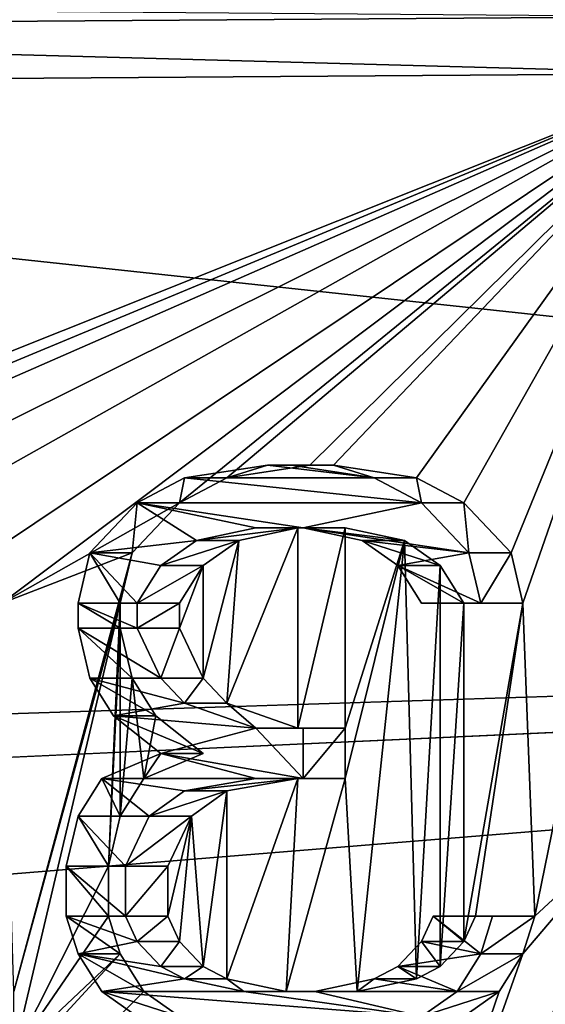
# Model space of a CAD drawing. Header units: millimetres. Extents: x -98 to 58, y -78 to 78.
# Tile 42 of 106: x -0.8 to 2.42, y -13.5 to -7.47. Entities that reach past the tile are written whole.
import ezdxf

# ---------------------------------------------------------------- set-up
doc = ezdxf.new("R2010")
doc.units = ezdxf.units.MM
doc.header["$LTSCALE"] = 52.148148
for name, color, linetype in [('1000', 7, 'CONTINUOUS'), ('1001', 7, 'CONTINUOUS'), ('1002', 7, 'CONTINUOUS'), ('1003', 7, 'CONTINUOUS'), ('1004', 7, 'CONTINUOUS'), ('1005', 7, 'CONTINUOUS'), ('1006', 7, 'CONTINUOUS'), ('1007', 7, 'CONTINUOUS'), ('1008', 7, 'CONTINUOUS'), ('1009', 7, 'CONTINUOUS'), ('1010', 7, 'CONTINUOUS'), ('1011', 7, 'CONTINUOUS'), ('1012', 7, 'CONTINUOUS'), ('1013', 7, 'CONTINUOUS'), ('1014', 7, 'CONTINUOUS'), ('1015', 7, 'CONTINUOUS'), ('1016', 7, 'CONTINUOUS'), ('1017', 7, 'CONTINUOUS'), ('1018', 7, 'CONTINUOUS'), ('1019', 7, 'CONTINUOUS'), ('1020', 7, 'CONTINUOUS'), ('1021', 7, 'CONTINUOUS'), ('1022', 7, 'CONTINUOUS'), ('1023', 7, 'CONTINUOUS'), ('1024', 7, 'CONTINUOUS'), ('1025', 7, 'CONTINUOUS'), ('1026', 7, 'CONTINUOUS'), ('1027', 7, 'CONTINUOUS'), ('1028', 7, 'CONTINUOUS'), ('1029', 7, 'CONTINUOUS'), ('1030', 7, 'CONTINUOUS'), ('1031', 7, 'CONTINUOUS'), ('1032', 7, 'CONTINUOUS'), ('1033', 7, 'CONTINUOUS'), ('1034', 7, 'CONTINUOUS'), ('1035', 7, 'CONTINUOUS'), ('1041', 7, 'CONTINUOUS'), ('1072', 7, 'CONTINUOUS'), ('1166', 7, 'CONTINUOUS'), ('378', 7, 'CONTINUOUS'), ('773', 7, 'CONTINUOUS'), ('809', 7, 'CONTINUOUS'), ('985', 7, 'CONTINUOUS'), ('986', 7, 'CONTINUOUS'), ('987', 7, 'CONTINUOUS'), ('988', 7, 'CONTINUOUS'), ('989', 7, 'CONTINUOUS'), ('990', 7, 'CONTINUOUS'), ('991', 7, 'CONTINUOUS'), ('992', 7, 'CONTINUOUS'), ('993', 7, 'CONTINUOUS'), ('994', 7, 'CONTINUOUS'), ('995', 7, 'CONTINUOUS'), ('996', 7, 'CONTINUOUS'), ('997', 7, 'CONTINUOUS'), ('998', 7, 'CONTINUOUS'), ('999', 7, 'CONTINUOUS')]:
    doc.layers.add(name, color=color, linetype=linetype)

msp = doc.modelspace()

# ---------------------------------------------------------------- linework, layer by layer
at = {"layer": '1000', "linetype": 'CONTINUOUS'}
for points in [[(0.8648, -10.198, 82.1272), (1.1236, -10.198, 83.0931), (1.3725, -10.2747, 81.9911), (0.8648, -10.198, 82.1272)], [(1.1236, -10.198, 83.0931), (1.6313, -10.2747, 82.9571), (1.3725, -10.2747, 81.9911), (1.1236, -10.198, 83.0931)]]:
    msp.add_3dface(points, dxfattribs=at)
at = {"layer": '1001', "linetype": 'CONTINUOUS'}
for points in [[(1.3725, -10.2747, 81.9911), (1.6313, -10.2747, 82.9571), (1.6626, -10.428, 81.9134), (1.3725, -10.2747, 81.9911)], [(1.6313, -10.2747, 82.9571), (1.9214, -10.428, 82.8793), (1.6626, -10.428, 81.9134), (1.6313, -10.2747, 82.9571)]]:
    msp.add_3dface(points, dxfattribs=at)
at = {"layer": '1002', "linetype": 'CONTINUOUS'}
for points in [[(1.6626, -10.428, 81.9134), (1.9214, -10.428, 82.8793), (1.9527, -10.7348, 81.8357), (1.6626, -10.428, 81.9134)], [(1.9214, -10.428, 82.8793), (2.2115, -10.7348, 82.8016), (1.9527, -10.7348, 81.8357), (1.9214, -10.428, 82.8793)]]:
    msp.add_3dface(points, dxfattribs=at)
at = {"layer": '1003', "linetype": 'CONTINUOUS'}
for points in [[(1.9527, -10.7348, 81.8357), (2.2115, -10.7348, 82.8016), (2.0252, -11.0415, 81.8162), (1.9527, -10.7348, 81.8357)], [(2.2115, -10.7348, 82.8016), (2.284, -11.0415, 82.7822), (2.0252, -11.0415, 81.8162), (2.2115, -10.7348, 82.8016)]]:
    msp.add_3dface(points, dxfattribs=at)
at = {"layer": '1004', "linetype": 'CONTINUOUS'}
for points in [[(2.284, -11.0415, 82.7822), (1.9214, -11.0415, 82.8793), (1.6626, -11.0415, 81.9134), (2.284, -11.0415, 82.7822)], [(2.0252, -11.0415, 81.8162), (2.284, -11.0415, 82.7822), (1.6626, -11.0415, 81.9134), (2.0252, -11.0415, 81.8162)]]:
    msp.add_3dface(points, dxfattribs=at)
at = {"layer": '1005', "linetype": 'CONTINUOUS'}
for points in [[(1.9214, -11.0415, 82.8793), (1.7763, -10.8114, 82.9182), (1.5175, -10.8114, 81.9523), (1.9214, -11.0415, 82.8793)], [(1.6626, -11.0415, 81.9134), (1.9214, -11.0415, 82.8793), (1.5175, -10.8114, 81.9523), (1.6626, -11.0415, 81.9134)]]:
    msp.add_3dface(points, dxfattribs=at)
at = {"layer": '1006', "linetype": 'CONTINUOUS'}
for points in [[(1.7763, -10.8114, 82.9182), (1.5588, -10.6581, 82.9765), (1.2999, -10.6581, 82.0106), (1.7763, -10.8114, 82.9182)], [(1.5175, -10.8114, 81.9523), (1.7763, -10.8114, 82.9182), (1.2999, -10.6581, 82.0106), (1.5175, -10.8114, 81.9523)]]:
    msp.add_3dface(points, dxfattribs=at)
at = {"layer": '1007', "linetype": 'CONTINUOUS'}
for points in [[(1.5588, -10.6581, 82.9765), (1.1961, -10.5814, 83.0737), (0.9373, -10.5814, 82.1077), (1.5588, -10.6581, 82.9765)], [(1.2999, -10.6581, 82.0106), (1.5588, -10.6581, 82.9765), (0.9373, -10.5814, 82.1077), (1.2999, -10.6581, 82.0106)]]:
    msp.add_3dface(points, dxfattribs=at)
at = {"layer": '1008', "linetype": 'CONTINUOUS'}
for points in [[(1.1961, -10.5814, 83.0737), (0.906, -10.5814, 83.1514), (0.6472, -10.5814, 82.1855), (1.1961, -10.5814, 83.0737)], [(0.9373, -10.5814, 82.1077), (1.1961, -10.5814, 83.0737), (0.6472, -10.5814, 82.1855), (0.9373, -10.5814, 82.1077)]]:
    msp.add_3dface(points, dxfattribs=at)
at = {"layer": '1009', "linetype": 'CONTINUOUS'}
for points in [[(0.906, -10.5814, 83.1514), (0.5434, -10.6581, 83.2486), (0.2846, -10.6581, 82.2826), (0.906, -10.5814, 83.1514)], [(0.6472, -10.5814, 82.1855), (0.906, -10.5814, 83.1514), (0.2846, -10.6581, 82.2826), (0.6472, -10.5814, 82.1855)]]:
    msp.add_3dface(points, dxfattribs=at)
at = {"layer": '1010', "linetype": 'CONTINUOUS'}
for points in [[(0.5434, -10.6581, 83.2486), (0.3258, -10.8114, 83.3069), (0.067, -10.8114, 82.3409), (0.5434, -10.6581, 83.2486)], [(0.2846, -10.6581, 82.2826), (0.5434, -10.6581, 83.2486), (0.067, -10.8114, 82.3409), (0.2846, -10.6581, 82.2826)]]:
    msp.add_3dface(points, dxfattribs=at)
at = {"layer": '1011', "linetype": 'CONTINUOUS'}
for points in [[(0.3258, -10.8114, 83.3069), (0.1808, -11.0415, 83.3457), (-0.078, -11.0415, 82.3798), (0.3258, -10.8114, 83.3069)], [(0.067, -10.8114, 82.3409), (0.3258, -10.8114, 83.3069), (-0.078, -11.0415, 82.3798), (0.067, -10.8114, 82.3409)]]:
    msp.add_3dface(points, dxfattribs=at)
at = {"layer": '1012', "linetype": 'CONTINUOUS'}
for points in [[(0.1808, -11.0415, 83.3457), (0.1808, -11.1949, 83.3457), (-0.078, -11.1949, 82.3798), (0.1808, -11.0415, 83.3457)], [(-0.078, -11.0415, 82.3798), (0.1808, -11.0415, 83.3457), (-0.078, -11.1949, 82.3798), (-0.078, -11.0415, 82.3798)]]:
    msp.add_3dface(points, dxfattribs=at)
at = {"layer": '1013', "linetype": 'CONTINUOUS'}
for points in [[(-0.078, -11.1949, 82.3798), (0.1808, -11.1949, 83.3457), (0.067, -11.5016, 82.3409), (-0.078, -11.1949, 82.3798)], [(0.1808, -11.1949, 83.3457), (0.3258, -11.5016, 83.3069), (0.067, -11.5016, 82.3409), (0.1808, -11.1949, 83.3457)]]:
    msp.add_3dface(points, dxfattribs=at)
at = {"layer": '1014', "linetype": 'CONTINUOUS'}
for points in [[(0.067, -11.5016, 82.3409), (0.3258, -11.5016, 83.3069), (0.2121, -11.6549, 82.3021), (0.067, -11.5016, 82.3409)], [(0.3258, -11.5016, 83.3069), (0.4709, -11.6549, 83.268), (0.2121, -11.6549, 82.3021), (0.3258, -11.5016, 83.3069)]]:
    msp.add_3dface(points, dxfattribs=at)
at = {"layer": '1015', "linetype": 'CONTINUOUS'}
for points in [[(0.2121, -11.6549, 82.3021), (0.4709, -11.6549, 83.268), (0.6472, -11.8083, 82.1855), (0.2121, -11.6549, 82.3021)], [(0.4709, -11.6549, 83.268), (0.906, -11.8083, 83.1514), (0.6472, -11.8083, 82.1855), (0.4709, -11.6549, 83.268)]]:
    msp.add_3dface(points, dxfattribs=at)
at = {"layer": '1016', "linetype": 'CONTINUOUS'}
for points in [[(0.6472, -11.8083, 82.1855), (0.906, -11.8083, 83.1514), (0.9373, -11.8083, 82.1077), (0.6472, -11.8083, 82.1855)], [(0.906, -11.8083, 83.1514), (1.1961, -11.8083, 83.0737), (0.9373, -11.8083, 82.1077), (0.906, -11.8083, 83.1514)]]:
    msp.add_3dface(points, dxfattribs=at)
at = {"layer": '1017', "linetype": 'CONTINUOUS'}
for points in [[(1.1961, -11.8083, 83.0737), (1.1961, -12.115, 83.0737), (0.9373, -12.115, 82.1077), (1.1961, -11.8083, 83.0737)], [(0.9373, -11.8083, 82.1077), (1.1961, -11.8083, 83.0737), (0.9373, -12.115, 82.1077), (0.9373, -11.8083, 82.1077)]]:
    msp.add_3dface(points, dxfattribs=at)
at = {"layer": '1018', "linetype": 'CONTINUOUS'}
for points in [[(1.1961, -12.115, 83.0737), (0.906, -12.115, 83.1514), (0.6472, -12.115, 82.1855), (1.1961, -12.115, 83.0737)], [(0.9373, -12.115, 82.1077), (1.1961, -12.115, 83.0737), (0.6472, -12.115, 82.1855), (0.9373, -12.115, 82.1077)]]:
    msp.add_3dface(points, dxfattribs=at)
at = {"layer": '1019', "linetype": 'CONTINUOUS'}
for points in [[(0.906, -12.115, 83.1514), (0.4709, -12.1917, 83.268), (0.2121, -12.1917, 82.3021), (0.906, -12.115, 83.1514)], [(0.6472, -12.115, 82.1855), (0.906, -12.115, 83.1514), (0.2121, -12.1917, 82.3021), (0.6472, -12.115, 82.1855)]]:
    msp.add_3dface(points, dxfattribs=at)
at = {"layer": '1020', "linetype": 'CONTINUOUS'}
for points in [[(0.4709, -12.1917, 83.268), (0.2533, -12.3451, 83.3263), (-0.0055, -12.3451, 82.3604), (0.4709, -12.1917, 83.268)], [(0.2121, -12.1917, 82.3021), (0.4709, -12.1917, 83.268), (-0.0055, -12.3451, 82.3604), (0.2121, -12.1917, 82.3021)]]:
    msp.add_3dface(points, dxfattribs=at)
at = {"layer": '1021', "linetype": 'CONTINUOUS'}
for points in [[(0.2533, -12.3451, 83.3263), (0.1083, -12.6518, 83.3652), (-0.1506, -12.6518, 82.3992), (0.2533, -12.3451, 83.3263)], [(-0.0055, -12.3451, 82.3604), (0.2533, -12.3451, 83.3263), (-0.1506, -12.6518, 82.3992), (-0.0055, -12.3451, 82.3604)]]:
    msp.add_3dface(points, dxfattribs=at)
at = {"layer": '1022', "linetype": 'CONTINUOUS'}
for points in [[(0.1083, -12.6518, 83.3652), (0.1083, -12.9585, 83.3652), (-0.1506, -12.9585, 82.3992), (0.1083, -12.6518, 83.3652)], [(-0.1506, -12.6518, 82.3992), (0.1083, -12.6518, 83.3652), (-0.1506, -12.9585, 82.3992), (-0.1506, -12.6518, 82.3992)]]:
    msp.add_3dface(points, dxfattribs=at)
at = {"layer": '1023', "linetype": 'CONTINUOUS'}
for points in [[(-0.1506, -12.9585, 82.3992), (0.1083, -12.9585, 83.3652), (-0.078, -13.1119, 82.3798), (-0.1506, -12.9585, 82.3992)], [(0.1083, -12.9585, 83.3652), (0.1808, -13.1119, 83.3457), (-0.078, -13.1119, 82.3798), (0.1083, -12.9585, 83.3652)]]:
    msp.add_3dface(points, dxfattribs=at)
at = {"layer": '1024', "linetype": 'CONTINUOUS'}
for points in [[(-0.078, -13.1119, 82.3798), (0.1808, -13.1119, 83.3457), (0.067, -13.2652, 82.3409), (-0.078, -13.1119, 82.3798)], [(0.1808, -13.1119, 83.3457), (0.3258, -13.2652, 83.3069), (0.067, -13.2652, 82.3409), (0.1808, -13.1119, 83.3457)]]:
    msp.add_3dface(points, dxfattribs=at)
at = {"layer": '1025', "linetype": 'CONTINUOUS'}
for points in [[(0.067, -13.2652, 82.3409), (0.3258, -13.2652, 83.3069), (0.2121, -13.3419, 82.3021), (0.067, -13.2652, 82.3409)], [(0.3258, -13.2652, 83.3069), (0.4709, -13.3419, 83.268), (0.2121, -13.3419, 82.3021), (0.3258, -13.2652, 83.3069)]]:
    msp.add_3dface(points, dxfattribs=at)
at = {"layer": '1026', "linetype": 'CONTINUOUS'}
for points in [[(0.2121, -13.3419, 82.3021), (0.4709, -13.3419, 83.268), (0.5747, -13.4186, 82.2049), (0.2121, -13.3419, 82.3021)], [(0.4709, -13.3419, 83.268), (0.8335, -13.4186, 83.1708), (0.5747, -13.4186, 82.2049), (0.4709, -13.3419, 83.268)]]:
    msp.add_3dface(points, dxfattribs=at)
at = {"layer": '1027', "linetype": 'CONTINUOUS'}
for points in [[(0.5747, -13.4186, 82.2049), (0.8335, -13.4186, 83.1708), (1.0098, -13.4186, 82.0883), (0.5747, -13.4186, 82.2049)], [(0.8335, -13.4186, 83.1708), (1.2687, -13.4186, 83.0542), (1.0098, -13.4186, 82.0883), (0.8335, -13.4186, 83.1708)]]:
    msp.add_3dface(points, dxfattribs=at)
at = {"layer": '1028', "linetype": 'CONTINUOUS'}
for points in [[(1.0098, -13.4186, 82.0883), (1.2687, -13.4186, 83.0542), (1.3725, -13.3419, 81.9911), (1.0098, -13.4186, 82.0883)], [(1.2687, -13.4186, 83.0542), (1.6313, -13.3419, 82.9571), (1.3725, -13.3419, 81.9911), (1.2687, -13.4186, 83.0542)]]:
    msp.add_3dface(points, dxfattribs=at)
at = {"layer": '1029', "linetype": 'CONTINUOUS'}
for points in [[(1.3725, -13.3419, 81.9911), (1.6313, -13.3419, 82.9571), (1.5175, -13.2652, 81.9523), (1.3725, -13.3419, 81.9911)], [(1.6313, -13.3419, 82.9571), (1.7763, -13.2652, 82.9182), (1.5175, -13.2652, 81.9523), (1.6313, -13.3419, 82.9571)]]:
    msp.add_3dface(points, dxfattribs=at)
at = {"layer": '1030', "linetype": 'CONTINUOUS'}
for points in [[(1.5175, -13.2652, 81.9523), (1.7763, -13.2652, 82.9182), (1.6626, -13.1119, 81.9134), (1.5175, -13.2652, 81.9523)], [(1.7763, -13.2652, 82.9182), (1.9214, -13.1119, 82.8793), (1.6626, -13.1119, 81.9134), (1.7763, -13.2652, 82.9182)]]:
    msp.add_3dface(points, dxfattribs=at)
at = {"layer": '1031', "linetype": 'CONTINUOUS'}
for points in [[(1.6626, -13.1119, 81.9134), (1.9214, -13.1119, 82.8793), (1.7351, -12.9585, 81.894), (1.6626, -13.1119, 81.9134)], [(1.9214, -13.1119, 82.8793), (1.9939, -12.9585, 82.8599), (1.7351, -12.9585, 81.894), (1.9214, -13.1119, 82.8793)]]:
    msp.add_3dface(points, dxfattribs=at)
at = {"layer": '1032', "linetype": 'CONTINUOUS'}
for points in [[(1.7351, -12.9585, 81.894), (1.9939, -12.9585, 82.8599), (2.0977, -12.9585, 81.7968), (1.7351, -12.9585, 81.894)], [(1.9939, -12.9585, 82.8599), (2.3565, -12.9585, 82.7627), (2.0977, -12.9585, 81.7968), (1.9939, -12.9585, 82.8599)]]:
    msp.add_3dface(points, dxfattribs=at)
at = {"layer": '1033', "linetype": 'CONTINUOUS'}
for points in [[(2.3565, -12.9585, 82.7627), (2.284, -13.1886, 82.7822), (2.0252, -13.1886, 81.8162), (2.3565, -12.9585, 82.7627)], [(2.0977, -12.9585, 81.7968), (2.3565, -12.9585, 82.7627), (2.0252, -13.1886, 81.8162), (2.0977, -12.9585, 81.7968)]]:
    msp.add_3dface(points, dxfattribs=at)
at = {"layer": '1034', "linetype": 'CONTINUOUS'}
for points in [[(2.284, -13.1886, 82.7822), (2.139, -13.4186, 82.821), (1.8801, -13.4186, 81.8551), (2.284, -13.1886, 82.7822)], [(2.0252, -13.1886, 81.8162), (2.284, -13.1886, 82.7822), (1.8801, -13.4186, 81.8551), (2.0252, -13.1886, 81.8162)]]:
    msp.add_3dface(points, dxfattribs=at)
at = {"layer": '1035', "linetype": 'CONTINUOUS'}
for points in [[(2.139, -13.4186, 82.821), (1.9214, -13.572, 82.8793), (1.6626, -13.572, 81.9134), (2.139, -13.4186, 82.821)], [(1.8801, -13.4186, 81.8551), (2.139, -13.4186, 82.821), (1.6626, -13.572, 81.9134), (1.8801, -13.4186, 81.8551)]]:
    msp.add_3dface(points, dxfattribs=at)
at = {"layer": '1041', "linetype": 'CONTINUOUS'}
for points in [[(0.1808, -13.572, 83.3457), (-0.0368, -13.4186, 83.404), (-0.2956, -13.4186, 82.4381), (0.1808, -13.572, 83.3457)], [(0.1808, -13.572, 83.3457), (-0.2956, -13.4186, 82.4381), (-0.078, -13.572, 82.3798), (0.1808, -13.572, 83.3457)]]:
    msp.add_3dface(points, dxfattribs=at)
at = {"layer": '1072', "linetype": 'CONTINUOUS'}
for points in [[(-6.7825, -7.5234, 85.0645), (-6.8728, -7.3727, 84.7312), (3.3714, -7.4522, 82.3438), (-6.7825, -7.5234, 85.0645)], [(3.4104, -7.8012, 82.4804), (-6.7825, -7.5234, 85.0645), (3.3714, -7.4522, 82.3438), (3.4104, -7.8012, 82.4804)], [(3.4104, -7.8012, 82.4804), (-6.7434, -7.8725, 85.2011), (-6.7825, -7.5234, 85.0645), (3.4104, -7.8012, 82.4804)]]:
    msp.add_3dface(points, dxfattribs=at)
at = {"layer": '1166', "linetype": 'CONTINUOUS'}
for points in [[(0.2121, -10.2747, 82.3021), (0.7197, -10.198, 82.166), (1.3725, -10.2747, 81.9911), (0.2121, -10.2747, 82.3021)], [(0.7197, -10.198, 82.166), (0.8648, -10.198, 82.1272), (1.3725, -10.2747, 81.9911), (0.7197, -10.198, 82.166)], [(-0.078, -10.428, 82.3798), (0.2121, -10.2747, 82.3021), (1.6626, -10.428, 81.9134), (-0.078, -10.428, 82.3798)], [(0.2121, -10.2747, 82.3021), (1.3725, -10.2747, 81.9911), (1.6626, -10.428, 81.9134), (0.2121, -10.2747, 82.3021)], [(-0.3681, -10.7348, 82.4575), (-0.078, -10.428, 82.3798), (0.2846, -10.6581, 82.2826), (-0.3681, -10.7348, 82.4575)], [(-0.078, -10.428, 82.3798), (1.6626, -10.428, 81.9134), (0.9373, -10.5814, 82.1077), (-0.078, -10.428, 82.3798)], [(-0.078, -10.428, 82.3798), (0.9373, -10.5814, 82.1077), (0.6472, -10.5814, 82.1855), (-0.078, -10.428, 82.3798)], [(-0.078, -10.428, 82.3798), (0.6472, -10.5814, 82.1855), (0.2846, -10.6581, 82.2826), (-0.078, -10.428, 82.3798)], [(1.6626, -10.428, 81.9134), (1.9527, -10.7348, 81.8357), (0.9373, -10.5814, 82.1077), (1.6626, -10.428, 81.9134)], [(1.9527, -10.7348, 81.8357), (1.2999, -10.6581, 82.0106), (0.9373, -10.5814, 82.1077), (1.9527, -10.7348, 81.8357)], [(-0.3681, -10.7348, 82.4575), (0.2846, -10.6581, 82.2826), (0.067, -10.8114, 82.3409), (-0.3681, -10.7348, 82.4575)], [(1.9527, -10.7348, 81.8357), (1.5175, -10.8114, 81.9523), (1.2999, -10.6581, 82.0106), (1.9527, -10.7348, 81.8357)], [(-0.4406, -11.0415, 82.477), (-0.3681, -10.7348, 82.4575), (-0.078, -11.0415, 82.3798), (-0.4406, -11.0415, 82.477)], [(-0.3681, -10.7348, 82.4575), (0.067, -10.8114, 82.3409), (-0.078, -11.0415, 82.3798), (-0.3681, -10.7348, 82.4575)], [(1.9527, -10.7348, 81.8357), (2.0252, -11.0415, 81.8162), (1.5175, -10.8114, 81.9523), (1.9527, -10.7348, 81.8357)], [(2.0252, -11.0415, 81.8162), (1.6626, -11.0415, 81.9134), (1.5175, -10.8114, 81.9523), (2.0252, -11.0415, 81.8162)], [(-0.4406, -11.1949, 82.477), (-0.4406, -11.0415, 82.477), (-0.078, -11.1949, 82.3798), (-0.4406, -11.1949, 82.477)], [(-0.4406, -11.0415, 82.477), (-0.078, -11.0415, 82.3798), (-0.078, -11.1949, 82.3798), (-0.4406, -11.0415, 82.477)], [(-0.3681, -11.5016, 82.4575), (-0.4406, -11.1949, 82.477), (0.067, -11.5016, 82.3409), (-0.3681, -11.5016, 82.4575)], [(-0.4406, -11.1949, 82.477), (-0.078, -11.1949, 82.3798), (0.067, -11.5016, 82.3409), (-0.4406, -11.1949, 82.477)], [(-0.2231, -11.7316, 82.4187), (-0.3681, -11.5016, 82.4575), (0.2121, -11.6549, 82.3021), (-0.2231, -11.7316, 82.4187)], [(-0.3681, -11.5016, 82.4575), (0.067, -11.5016, 82.3409), (0.2121, -11.6549, 82.3021), (-0.3681, -11.5016, 82.4575)], [(-0.2231, -11.7316, 82.4187), (0.2121, -11.6549, 82.3021), (0.6472, -11.8083, 82.1855), (-0.2231, -11.7316, 82.4187)], [(0.067, -11.9617, 82.3409), (-0.2231, -11.7316, 82.4187), (0.6472, -11.8083, 82.1855), (0.067, -11.9617, 82.3409)], [(0.067, -11.9617, 82.3409), (0.6472, -11.8083, 82.1855), (0.9373, -12.115, 82.1077), (0.067, -11.9617, 82.3409)], [(0.6472, -11.8083, 82.1855), (0.9373, -11.8083, 82.1077), (0.9373, -12.115, 82.1077), (0.6472, -11.8083, 82.1855)], [(-0.2956, -12.115, 82.4381), (0.067, -11.9617, 82.3409), (0.6472, -12.115, 82.1855), (-0.2956, -12.115, 82.4381)], [(0.067, -11.9617, 82.3409), (0.9373, -12.115, 82.1077), (0.6472, -12.115, 82.1855), (0.067, -11.9617, 82.3409)], [(-0.4406, -12.3451, 82.477), (-0.2956, -12.115, 82.4381), (-0.0055, -12.3451, 82.3604), (-0.4406, -12.3451, 82.477)], [(-0.2956, -12.115, 82.4381), (0.6472, -12.115, 82.1855), (0.2121, -12.1917, 82.3021), (-0.2956, -12.115, 82.4381)], [(-0.2956, -12.115, 82.4381), (0.2121, -12.1917, 82.3021), (-0.0055, -12.3451, 82.3604), (-0.2956, -12.115, 82.4381)], [(-0.5132, -12.6518, 82.4964), (-0.4406, -12.3451, 82.477), (-0.1506, -12.6518, 82.3992), (-0.5132, -12.6518, 82.4964)], [(-0.4406, -12.3451, 82.477), (-0.0055, -12.3451, 82.3604), (-0.1506, -12.6518, 82.3992), (-0.4406, -12.3451, 82.477)], [(-0.5132, -12.9585, 82.4964), (-0.5132, -12.6518, 82.4964), (-0.1506, -12.9585, 82.3992), (-0.5132, -12.9585, 82.4964)], [(-0.5132, -12.6518, 82.4964), (-0.1506, -12.6518, 82.3992), (-0.1506, -12.9585, 82.3992), (-0.5132, -12.6518, 82.4964)], [(-0.4406, -13.1886, 82.477), (-0.5132, -12.9585, 82.4964), (-0.078, -13.1119, 82.3798), (-0.4406, -13.1886, 82.477)], [(-0.5132, -12.9585, 82.4964), (-0.1506, -12.9585, 82.3992), (-0.078, -13.1119, 82.3798), (-0.5132, -12.9585, 82.4964)], [(1.6626, -13.1119, 81.9134), (1.7351, -12.9585, 81.894), (2.0252, -13.1886, 81.8162), (1.6626, -13.1119, 81.9134)], [(1.7351, -12.9585, 81.894), (2.0977, -12.9585, 81.7968), (2.0252, -13.1886, 81.8162), (1.7351, -12.9585, 81.894)], [(-0.4406, -13.1886, 82.477), (-0.078, -13.1119, 82.3798), (0.067, -13.2652, 82.3409), (-0.4406, -13.1886, 82.477)], [(1.5175, -13.2652, 81.9523), (1.6626, -13.1119, 81.9134), (2.0252, -13.1886, 81.8162), (1.5175, -13.2652, 81.9523)], [(-0.2956, -13.4186, 82.4381), (-0.4406, -13.1886, 82.477), (0.2121, -13.3419, 82.3021), (-0.2956, -13.4186, 82.4381)], [(-0.4406, -13.1886, 82.477), (0.067, -13.2652, 82.3409), (0.2121, -13.3419, 82.3021), (-0.4406, -13.1886, 82.477)], [(1.5175, -13.2652, 81.9523), (2.0252, -13.1886, 81.8162), (1.8801, -13.4186, 81.8551), (1.5175, -13.2652, 81.9523)], [(1.3725, -13.3419, 81.9911), (1.5175, -13.2652, 81.9523), (1.8801, -13.4186, 81.8551), (1.3725, -13.3419, 81.9911)], [(-0.2956, -13.4186, 82.4381), (0.2121, -13.3419, 82.3021), (0.5747, -13.4186, 82.2049), (-0.2956, -13.4186, 82.4381)], [(1.0098, -13.4186, 82.0883), (1.3725, -13.3419, 81.9911), (1.8801, -13.4186, 81.8551), (1.0098, -13.4186, 82.0883)], [(-0.2956, -13.4186, 82.4381), (0.5747, -13.4186, 82.2049), (1.6626, -13.572, 81.9134), (-0.2956, -13.4186, 82.4381)], [(-0.2956, -13.4186, 82.4381), (1.6626, -13.572, 81.9134), (-0.078, -13.572, 82.3798), (-0.2956, -13.4186, 82.4381)], [(0.5747, -13.4186, 82.2049), (1.0098, -13.4186, 82.0883), (1.6626, -13.572, 81.9134), (0.5747, -13.4186, 82.2049)], [(1.0098, -13.4186, 82.0883), (1.8801, -13.4186, 81.8551), (1.6626, -13.572, 81.9134), (1.0098, -13.4186, 82.0883)]]:
    msp.add_3dface(points, dxfattribs=at)
at = {"layer": '378', "linetype": 'CONTINUOUS'}
for points in [[(-20, -6.2376, 28.9933), (-20, -41.3983, 28.7036), (3.6562, -72.8062, 27.9864), (-20, -6.2376, 28.9933)], [(-20, -6.2376, 28.9933), (3.6562, -72.8062, 27.9864), (-15.8051, -13.752, 28.9643), (-20, -6.2376, 28.9933)]]:
    msp.add_3dface(points, dxfattribs=at)
at = {"layer": '773', "linetype": 'CONTINUOUS'}
for points in [[(3.4104, -7.8012, 82.4804), (-2.7927, -10.2747, 84.1425), (-6.7434, -7.8725, 85.2011), (3.4104, -7.8012, 82.4804)], [(-2.3576, -10.198, 84.0259), (-2.7927, -10.2747, 84.1425), (3.4104, -7.8012, 82.4804), (-2.3576, -10.198, 84.0259)], [(-2.0675, -10.198, 83.9482), (-2.3576, -10.198, 84.0259), (3.4104, -7.8012, 82.4804), (-2.0675, -10.198, 83.9482)], [(-1.5598, -10.2747, 83.8121), (-2.0675, -10.198, 83.9482), (3.4104, -7.8012, 82.4804), (-1.5598, -10.2747, 83.8121)], [(-1.2697, -10.428, 83.7344), (-1.5598, -10.2747, 83.8121), (3.4104, -7.8012, 82.4804), (-1.2697, -10.428, 83.7344)], [(-0.9796, -10.7348, 83.6567), (-1.2697, -10.428, 83.7344), (3.4104, -7.8012, 82.4804), (-0.9796, -10.7348, 83.6567)], [(-0.9071, -11.0415, 83.6372), (-0.9796, -10.7348, 83.6567), (3.4104, -7.8012, 82.4804), (-0.9071, -11.0415, 83.6372)], [(0.1808, -10.428, 83.3457), (-0.9071, -11.0415, 83.6372), (3.4104, -7.8012, 82.4804), (0.1808, -10.428, 83.3457)], [(0.4709, -10.2747, 83.268), (0.1808, -10.428, 83.3457), (3.4104, -7.8012, 82.4804), (0.4709, -10.2747, 83.268)], [(0.9786, -10.198, 83.132), (0.4709, -10.2747, 83.268), (3.4104, -7.8012, 82.4804), (0.9786, -10.198, 83.132)], [(1.1236, -10.198, 83.0931), (0.9786, -10.198, 83.132), (3.4104, -7.8012, 82.4804), (1.1236, -10.198, 83.0931)], [(1.6313, -10.2747, 82.9571), (1.1236, -10.198, 83.0931), (3.4104, -7.8012, 82.4804), (1.6313, -10.2747, 82.9571)], [(1.9214, -10.428, 82.8793), (1.6313, -10.2747, 82.9571), (3.4104, -7.8012, 82.4804), (1.9214, -10.428, 82.8793)], [(2.2115, -10.7348, 82.8016), (1.9214, -10.428, 82.8793), (3.4104, -7.8012, 82.4804), (2.2115, -10.7348, 82.8016)], [(2.284, -11.0415, 82.7822), (2.2115, -10.7348, 82.8016), (3.4104, -7.8012, 82.4804), (2.284, -11.0415, 82.7822)], [(2.3565, -12.9585, 82.7627), (2.284, -11.0415, 82.7822), (3.4104, -7.8012, 82.4804), (2.3565, -12.9585, 82.7627)], [(2.9367, -12.4217, 82.6073), (2.3565, -12.9585, 82.7627), (3.4104, -7.8012, 82.4804), (2.9367, -12.4217, 82.6073)], [(0.1808, -10.428, 83.3457), (-0.1093, -10.7348, 83.4235), (-0.9071, -11.0415, 83.6372), (0.1808, -10.428, 83.3457)], [(0.5434, -10.6581, 83.2486), (0.906, -10.5814, 83.1514), (0.4709, -11.6549, 83.268), (0.5434, -10.6581, 83.2486)], [(0.4709, -11.6549, 83.268), (0.906, -10.5814, 83.1514), (0.906, -11.8083, 83.1514), (0.4709, -11.6549, 83.268)], [(0.906, -10.5814, 83.1514), (1.1961, -10.5814, 83.0737), (0.906, -11.8083, 83.1514), (0.906, -10.5814, 83.1514)], [(0.906, -11.8083, 83.1514), (1.1961, -10.5814, 83.0737), (1.1961, -11.8083, 83.0737), (0.906, -11.8083, 83.1514)], [(1.1961, -10.5814, 83.0737), (1.5588, -10.6581, 82.9765), (1.1961, -11.8083, 83.0737), (1.1961, -10.5814, 83.0737)], [(0.3258, -10.8114, 83.3069), (0.5434, -10.6581, 83.2486), (0.3258, -11.5016, 83.3069), (0.3258, -10.8114, 83.3069)], [(0.3258, -11.5016, 83.3069), (0.5434, -10.6581, 83.2486), (0.4709, -11.6549, 83.268), (0.3258, -11.5016, 83.3069)], [(1.1961, -11.8083, 83.0737), (1.5588, -10.6581, 82.9765), (1.1961, -12.115, 83.0737), (1.1961, -11.8083, 83.0737)], [(1.1961, -12.115, 83.0737), (1.5588, -10.6581, 82.9765), (1.2687, -13.4186, 83.0542), (1.1961, -12.115, 83.0737)], [(1.2687, -13.4186, 83.0542), (1.5588, -10.6581, 82.9765), (1.6313, -13.3419, 82.9571), (1.2687, -13.4186, 83.0542)], [(1.5588, -10.6581, 82.9765), (1.7763, -10.8114, 82.9182), (1.6313, -13.3419, 82.9571), (1.5588, -10.6581, 82.9765)], [(-0.1093, -10.7348, 83.4235), (-0.8346, -13.4186, 83.6178), (-0.9071, -11.0415, 83.6372), (-0.1093, -10.7348, 83.4235)], [(-0.1093, -10.7348, 83.4235), (-0.1818, -11.0415, 83.4429), (-0.8346, -13.4186, 83.6178), (-0.1093, -10.7348, 83.4235)], [(0.1808, -11.0415, 83.3457), (0.3258, -10.8114, 83.3069), (0.1808, -11.1949, 83.3457), (0.1808, -11.0415, 83.3457)], [(0.1808, -11.1949, 83.3457), (0.3258, -10.8114, 83.3069), (0.3258, -11.5016, 83.3069), (0.1808, -11.1949, 83.3457)], [(1.6313, -13.3419, 82.9571), (1.7763, -10.8114, 82.9182), (1.7763, -13.2652, 82.9182), (1.6313, -13.3419, 82.9571)], [(1.7763, -10.8114, 82.9182), (1.9214, -11.0415, 82.8793), (1.7763, -13.2652, 82.9182), (1.7763, -10.8114, 82.9182)], [(-0.1818, -11.0415, 83.4429), (-0.2544, -12.6518, 83.4623), (-0.8346, -13.802, 83.6178), (-0.1818, -11.0415, 83.4429)], [(-0.8346, -13.802, 83.6178), (-0.8346, -13.4186, 83.6178), (-0.1818, -11.0415, 83.4429), (-0.8346, -13.802, 83.6178)], [(-0.1818, -11.1949, 83.4429), (-0.2544, -12.6518, 83.4623), (-0.1818, -11.0415, 83.4429), (-0.1818, -11.1949, 83.4429)], [(1.7763, -13.2652, 82.9182), (1.9214, -11.0415, 82.8793), (1.9214, -13.1119, 82.8793), (1.7763, -13.2652, 82.9182)], [(1.9214, -11.0415, 82.8793), (2.284, -11.0415, 82.7822), (1.9214, -13.1119, 82.8793), (1.9214, -11.0415, 82.8793)], [(1.9214, -13.1119, 82.8793), (2.284, -11.0415, 82.7822), (1.9939, -12.9585, 82.8599), (1.9214, -13.1119, 82.8793)], [(1.9939, -12.9585, 82.8599), (2.284, -11.0415, 82.7822), (2.3565, -12.9585, 82.7627), (1.9939, -12.9585, 82.8599)], [(-0.1818, -12.3451, 83.4429), (-0.2544, -12.6518, 83.4623), (-0.1818, -11.1949, 83.4429), (-0.1818, -12.3451, 83.4429)], [(-0.1093, -11.5016, 83.4235), (-0.1818, -12.3451, 83.4429), (-0.1818, -11.1949, 83.4429), (-0.1093, -11.5016, 83.4235)], [(-0.0368, -12.115, 83.404), (-0.1818, -12.3451, 83.4429), (-0.1093, -11.5016, 83.4235), (-0.0368, -12.115, 83.404)], [(0.0357, -11.7316, 83.3846), (-0.0368, -12.115, 83.404), (-0.1093, -11.5016, 83.4235), (0.0357, -11.7316, 83.3846)], [(0.3258, -11.9617, 83.3069), (-0.0368, -12.115, 83.404), (0.0357, -11.7316, 83.3846), (0.3258, -11.9617, 83.3069)], [(0.4709, -12.1917, 83.268), (0.906, -12.115, 83.1514), (0.4709, -13.3419, 83.268), (0.4709, -12.1917, 83.268)], [(0.4709, -13.3419, 83.268), (0.906, -12.115, 83.1514), (0.8335, -13.4186, 83.1708), (0.4709, -13.3419, 83.268)], [(0.906, -12.115, 83.1514), (1.1961, -12.115, 83.0737), (0.8335, -13.4186, 83.1708), (0.906, -12.115, 83.1514)], [(0.8335, -13.4186, 83.1708), (1.1961, -12.115, 83.0737), (1.2687, -13.4186, 83.0542), (0.8335, -13.4186, 83.1708)], [(0.2533, -12.3451, 83.3263), (0.4709, -12.1917, 83.268), (0.3258, -13.2652, 83.3069), (0.2533, -12.3451, 83.3263)], [(0.3258, -13.2652, 83.3069), (0.4709, -12.1917, 83.268), (0.4709, -13.3419, 83.268), (0.3258, -13.2652, 83.3069)], [(0.1083, -12.6518, 83.3652), (0.2533, -12.3451, 83.3263), (0.1083, -12.9585, 83.3652), (0.1083, -12.6518, 83.3652)], [(0.1083, -12.9585, 83.3652), (0.2533, -12.3451, 83.3263), (0.1808, -13.1119, 83.3457), (0.1083, -12.9585, 83.3652)], [(0.1808, -13.1119, 83.3457), (0.2533, -12.3451, 83.3263), (0.3258, -13.2652, 83.3069), (0.1808, -13.1119, 83.3457)], [(2.9367, -12.8051, 82.6073), (0.3883, -18.5325, 83.2901), (2.9367, -12.4217, 82.6073), (2.9367, -12.8051, 82.6073)], [(2.9367, -12.4217, 82.6073), (0.3883, -18.5325, 83.2901), (2.284, -13.1886, 82.7822), (2.9367, -12.4217, 82.6073)], [(2.3565, -12.9585, 82.7627), (2.9367, -12.4217, 82.6073), (2.284, -13.1886, 82.7822), (2.3565, -12.9585, 82.7627)], [(-0.2544, -12.6518, 83.4623), (-0.2544, -12.9585, 83.4623), (-0.8346, -13.802, 83.6178), (-0.2544, -12.6518, 83.4623)], [(3.0818, -13.1886, 82.5684), (0.3883, -18.5325, 83.2901), (2.9367, -12.8051, 82.6073), (3.0818, -13.1886, 82.5684)], [(-0.2544, -12.9585, 83.4623), (-0.1818, -13.1886, 83.4429), (-0.8346, -13.802, 83.6178), (-0.2544, -12.9585, 83.4623)], [(-0.0368, -13.4186, 83.404), (-4.5029, -17.8752, 84.6007), (-0.1818, -13.1886, 83.4429), (-0.0368, -13.4186, 83.404)], [(-0.1818, -13.1886, 83.4429), (-4.5029, -17.8752, 84.6007), (-0.8346, -13.802, 83.6178), (-0.1818, -13.1886, 83.4429)], [(3.2994, -13.4953, 82.5101), (0.3883, -18.5325, 83.2901), (3.0818, -13.1886, 82.5684), (3.2994, -13.4953, 82.5101)], [(2.284, -13.1886, 82.7822), (0.3883, -18.5325, 83.2901), (2.139, -13.4186, 82.821), (2.284, -13.1886, 82.7822)], [(-4.5029, -17.8752, 84.6007), (-0.0368, -13.4186, 83.404), (0.1808, -13.572, 83.3457), (-4.5029, -17.8752, 84.6007)], [(2.139, -13.4186, 82.821), (0.3883, -18.5325, 83.2901), (1.9214, -13.572, 82.8793), (2.139, -13.4186, 82.821)], [(5.2801, -17.8754, 81.9794), (0.3883, -18.5325, 83.2901), (5.1125, -13.4953, 82.0243), (5.2801, -17.8754, 81.9794)], [(5.1125, -13.4953, 82.0243), (0.3883, -18.5325, 83.2901), (4.7499, -13.7253, 82.1214), (5.1125, -13.4953, 82.0243)], [(3.662, -13.7253, 82.4129), (0.3883, -18.5325, 83.2901), (3.2994, -13.4953, 82.5101), (3.662, -13.7253, 82.4129)]]:
    msp.add_3dface(points, dxfattribs=at)
at = {"layer": '809', "linetype": 'CONTINUOUS'}
for points in [[(19.1523, -11.0719, 81.1065), (22.1294, 0, 80.5704), (-84.3706, -0.002, 109.107), (19.1523, -11.0719, 81.1065)], [(-65.4982, -13.8112, 102.959), (19.1523, -11.0719, 81.1065), (-84.3706, -0.002, 109.107), (-65.4982, -13.8112, 102.959)], [(-45.5996, -14.0299, 97.8668), (19.1523, -11.0719, 81.1065), (-65.4982, -13.8112, 102.959), (-45.5996, -14.0299, 97.8668)], [(-20.6509, -14.3118, 91.3786), (19.1523, -11.0719, 81.1065), (-45.5996, -14.0299, 97.8668), (-20.6509, -14.3118, 91.3786)], [(15.5693, -15.7028, 81.7843), (19.1523, -11.0719, 81.1065), (-20.6509, -14.3118, 91.3786), (15.5693, -15.7028, 81.7843)]]:
    msp.add_3dface(points, dxfattribs=at)
at = {"layer": '985', "linetype": 'CONTINUOUS'}
for points in [[(-0.0368, -13.4186, 83.404), (-0.1818, -13.1886, 83.4429), (-0.4406, -13.1886, 82.477), (-0.0368, -13.4186, 83.404)], [(-0.2956, -13.4186, 82.4381), (-0.0368, -13.4186, 83.404), (-0.4406, -13.1886, 82.477), (-0.2956, -13.4186, 82.4381)]]:
    msp.add_3dface(points, dxfattribs=at)
at = {"layer": '986', "linetype": 'CONTINUOUS'}
for points in [[(-0.1818, -13.1886, 83.4429), (-0.2544, -12.9585, 83.4623), (-0.5132, -12.9585, 82.4964), (-0.1818, -13.1886, 83.4429)], [(-0.4406, -13.1886, 82.477), (-0.1818, -13.1886, 83.4429), (-0.5132, -12.9585, 82.4964), (-0.4406, -13.1886, 82.477)]]:
    msp.add_3dface(points, dxfattribs=at)
at = {"layer": '987', "linetype": 'CONTINUOUS'}
for points in [[(-0.2544, -12.9585, 83.4623), (-0.2544, -12.6518, 83.4623), (-0.5132, -12.6518, 82.4964), (-0.2544, -12.9585, 83.4623)], [(-0.5132, -12.9585, 82.4964), (-0.2544, -12.9585, 83.4623), (-0.5132, -12.6518, 82.4964), (-0.5132, -12.9585, 82.4964)]]:
    msp.add_3dface(points, dxfattribs=at)
at = {"layer": '988', "linetype": 'CONTINUOUS'}
for points in [[(-0.5132, -12.6518, 82.4964), (-0.2544, -12.6518, 83.4623), (-0.4406, -12.3451, 82.477), (-0.5132, -12.6518, 82.4964)], [(-0.2544, -12.6518, 83.4623), (-0.1818, -12.3451, 83.4429), (-0.4406, -12.3451, 82.477), (-0.2544, -12.6518, 83.4623)]]:
    msp.add_3dface(points, dxfattribs=at)
at = {"layer": '989', "linetype": 'CONTINUOUS'}
for points in [[(-0.4406, -12.3451, 82.477), (-0.1818, -12.3451, 83.4429), (-0.2956, -12.115, 82.4381), (-0.4406, -12.3451, 82.477)], [(-0.1818, -12.3451, 83.4429), (-0.0368, -12.115, 83.404), (-0.2956, -12.115, 82.4381), (-0.1818, -12.3451, 83.4429)]]:
    msp.add_3dface(points, dxfattribs=at)
at = {"layer": '990', "linetype": 'CONTINUOUS'}
for points in [[(-0.2956, -12.115, 82.4381), (-0.0368, -12.115, 83.404), (0.067, -11.9617, 82.3409), (-0.2956, -12.115, 82.4381)], [(-0.0368, -12.115, 83.404), (0.3258, -11.9617, 83.3069), (0.067, -11.9617, 82.3409), (-0.0368, -12.115, 83.404)]]:
    msp.add_3dface(points, dxfattribs=at)
at = {"layer": '991', "linetype": 'CONTINUOUS'}
for points in [[(0.3258, -11.9617, 83.3069), (0.0357, -11.7316, 83.3846), (-0.2231, -11.7316, 82.4187), (0.3258, -11.9617, 83.3069)], [(0.067, -11.9617, 82.3409), (0.3258, -11.9617, 83.3069), (-0.2231, -11.7316, 82.4187), (0.067, -11.9617, 82.3409)]]:
    msp.add_3dface(points, dxfattribs=at)
at = {"layer": '992', "linetype": 'CONTINUOUS'}
for points in [[(0.0357, -11.7316, 83.3846), (-0.1093, -11.5016, 83.4235), (-0.3681, -11.5016, 82.4575), (0.0357, -11.7316, 83.3846)], [(-0.2231, -11.7316, 82.4187), (0.0357, -11.7316, 83.3846), (-0.3681, -11.5016, 82.4575), (-0.2231, -11.7316, 82.4187)]]:
    msp.add_3dface(points, dxfattribs=at)
at = {"layer": '993', "linetype": 'CONTINUOUS'}
for points in [[(-0.1093, -11.5016, 83.4235), (-0.1818, -11.1949, 83.4429), (-0.4406, -11.1949, 82.477), (-0.1093, -11.5016, 83.4235)], [(-0.3681, -11.5016, 82.4575), (-0.1093, -11.5016, 83.4235), (-0.4406, -11.1949, 82.477), (-0.3681, -11.5016, 82.4575)]]:
    msp.add_3dface(points, dxfattribs=at)
at = {"layer": '994', "linetype": 'CONTINUOUS'}
for points in [[(-0.1818, -11.1949, 83.4429), (-0.1818, -11.0415, 83.4429), (-0.4406, -11.0415, 82.477), (-0.1818, -11.1949, 83.4429)], [(-0.4406, -11.1949, 82.477), (-0.1818, -11.1949, 83.4429), (-0.4406, -11.0415, 82.477), (-0.4406, -11.1949, 82.477)]]:
    msp.add_3dface(points, dxfattribs=at)
at = {"layer": '995', "linetype": 'CONTINUOUS'}
for points in [[(-0.4406, -11.0415, 82.477), (-0.1818, -11.0415, 83.4429), (-0.3681, -10.7348, 82.4575), (-0.4406, -11.0415, 82.477)], [(-0.1818, -11.0415, 83.4429), (-0.1093, -10.7348, 83.4235), (-0.3681, -10.7348, 82.4575), (-0.1818, -11.0415, 83.4429)]]:
    msp.add_3dface(points, dxfattribs=at)
at = {"layer": '996', "linetype": 'CONTINUOUS'}
for points in [[(-0.3681, -10.7348, 82.4575), (-0.1093, -10.7348, 83.4235), (-0.078, -10.428, 82.3798), (-0.3681, -10.7348, 82.4575)], [(-0.1093, -10.7348, 83.4235), (0.1808, -10.428, 83.3457), (-0.078, -10.428, 82.3798), (-0.1093, -10.7348, 83.4235)]]:
    msp.add_3dface(points, dxfattribs=at)
at = {"layer": '997', "linetype": 'CONTINUOUS'}
for points in [[(-0.078, -10.428, 82.3798), (0.1808, -10.428, 83.3457), (0.2121, -10.2747, 82.3021), (-0.078, -10.428, 82.3798)], [(0.1808, -10.428, 83.3457), (0.4709, -10.2747, 83.268), (0.2121, -10.2747, 82.3021), (0.1808, -10.428, 83.3457)]]:
    msp.add_3dface(points, dxfattribs=at)
at = {"layer": '998', "linetype": 'CONTINUOUS'}
for points in [[(0.2121, -10.2747, 82.3021), (0.4709, -10.2747, 83.268), (0.7197, -10.198, 82.166), (0.2121, -10.2747, 82.3021)], [(0.4709, -10.2747, 83.268), (0.9786, -10.198, 83.132), (0.7197, -10.198, 82.166), (0.4709, -10.2747, 83.268)]]:
    msp.add_3dface(points, dxfattribs=at)
at = {"layer": '999', "linetype": 'CONTINUOUS'}
for points in [[(0.7197, -10.198, 82.166), (0.9786, -10.198, 83.132), (0.8648, -10.198, 82.1272), (0.7197, -10.198, 82.166)], [(0.9786, -10.198, 83.132), (1.1236, -10.198, 83.0931), (0.8648, -10.198, 82.1272), (0.9786, -10.198, 83.132)]]:
    msp.add_3dface(points, dxfattribs=at)

doc.saveas('drawing.dxf')
